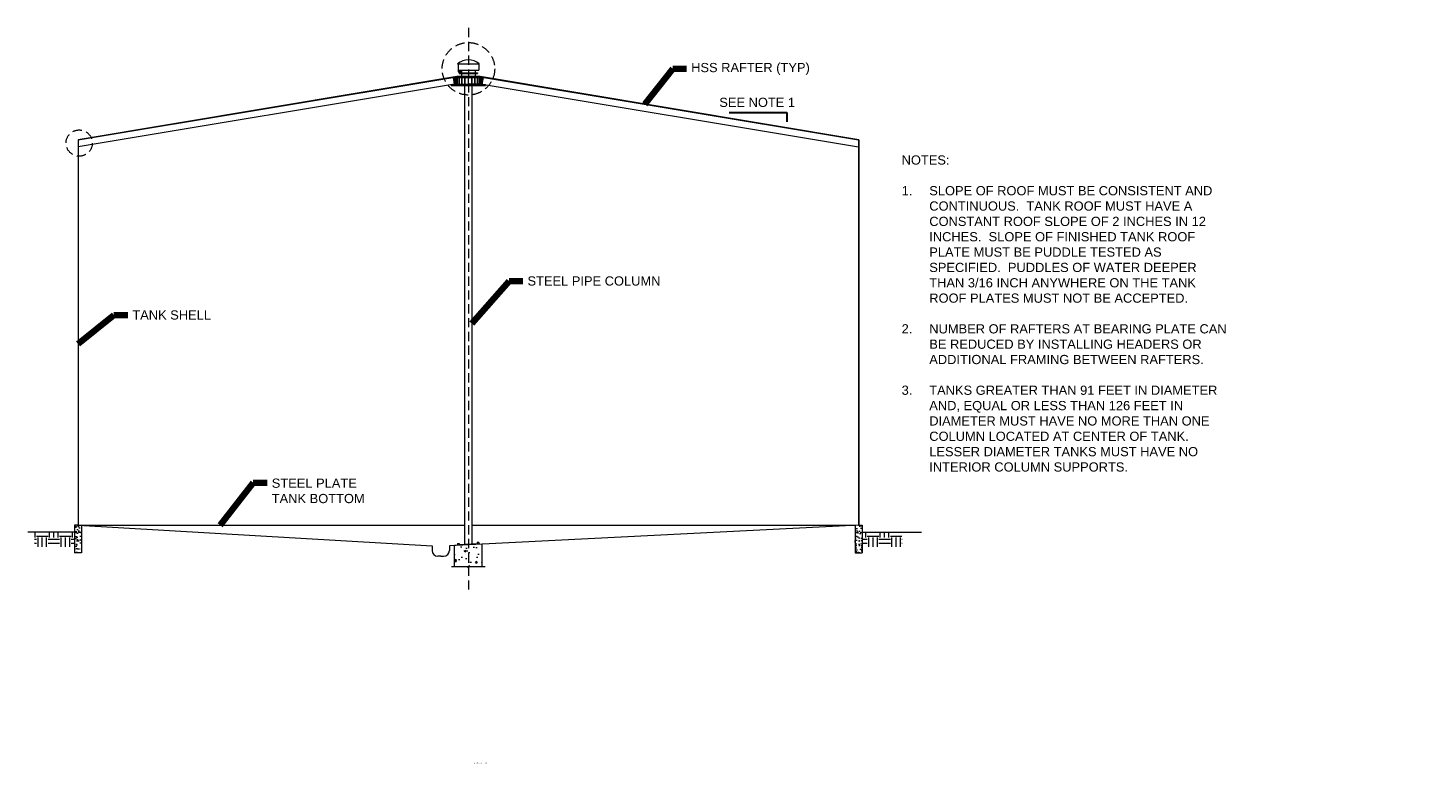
# Model space of a CAD drawing. Header units: inches. Extents: x -2025 to 519, y -3591 to 677.
# Tile 2 of 3: x -1913 to 519, y -2285 to -1006. Entities that reach past the tile are written whole.
import ezdxf

# ---------------------------------------------------------------- set-up
doc = ezdxf.new("R2010")
doc.units = ezdxf.units.IN
doc.header["$MEASUREMENT"] = 0
doc.linetypes.add('( Dashed )', pattern=[9, 6, -3])
doc.linetypes.add('HIDDEN2', pattern=[0.1875, 0.125, -0.0625])
for name, color, linetype, lineweight in [('G-ANNO-NOTE', 4, 'Continuous', 30), ('G-ANNO-PATT', 250, 'Continuous', 0), ('G-ANNO-TEXT', 2, 'Continuous', 30), ('G-GRID-COOR', 2, 'Continuous', 13), ('G-GRID-IDEN', 3, 'Continuous', 13), ('M-DETL LGHT', 3, 'Continuous', 0), ('M-DETL-LGHT', 3, 'Continuous', 0), ('M-DETL-XLGT', 1, 'Continuous', 0)]:
    doc.layers.add(name, color=color, linetype=linetype, lineweight=lineweight)
doc.styles.add("AEC_AC_44Text-LeftTop_1_1'", font='arial.ttf', dxfattribs={"height": 1.5})
doc.styles.add("AEC_AC_49Text-LeftTop_3-16_1'", font='arial.ttf', dxfattribs={"height": 8})
doc.styles.add("AEC_AC_51Text-LeftTop_3-32_1'", font='arial.ttf', dxfattribs={"height": 16})
doc.dimstyles.new("AEC_AC_51_Notes_3-32_1'", dxfattribs={"dimtxt": 16, "dimasz": 24, "dimexe": 8, "dimexo": 8, "dimgap": 8, "dimtad": 1, "dimjust": 1, "dimdec": 3, "dimzin": 15, "dimdsep": 46, "dimlunit": 5, "dimtxsty": "AEC_AC_51Text-LeftTop_3-32_1'", "dimcen": 0.09, "dimclrd": 256, "dimclre": 256, "dimazin": 2, "dimtfac": 0.7, "dimtdec": 3, "dimtmove": 1, "dimatfit": 1, "dimfxl": 1, "dimfrac": 1, "dimtolj": 1, "dimtzin": 15, "dimlwd": 30, "dimlwe": 30, "dimarcsym": 0})

msp = doc.modelspace()

# ---------------------------------------------------------------- hatches: boundary and pattern name
at = {"layer": 'G-ANNO-PATT'}
h = msp.add_hatch(dxfattribs=at)
h.set_pattern_fill('AR-CONC', color=256, pattern_type=2)
h.set_pattern_definition([(50, (-1988.855, -2681.364), (14.3452, -1.25504), [1.5, -16.5]), (355, (-1988.855, -2681.364), (-2.77502, 15.04384), [1.2, -13.2]), (100.4514, (-1987.66, -2681.469), (11.57018, 13.7888), [1.2748, -14.02284]), (46.1842, (-1988.855, -2677.364), (21.34483, -3.31038), [2.25, -24.75]), (96.6356, (-1987.077, -2677.64), (18.69324, 19.48237), [1.9122, -21.0343]), (351.1842, (-1988.855, -2677.364), (18.69324, 19.4824), [1.8, -19.8]), (21, (-1986.855, -2678.364), (11.93814, -8.05237), [1.5, -16.5]), (326, (-1986.855, -2678.364), (4.8663, 14.503), [1.2, -13.2]), (71.4514, (-1985.86, -2679.035), (16.80445, 6.45062), [1.2748, -14.02284]), (37.5, (-1988.852, -2681.3644), (0.24319, 6.65782), [0, -13.04004, 0, -13.40004, 0, -13.25004]), (7.5, (-1988.855, -2681.364), (5.26139, 7.888234), [0, -7.640004, 0, -12.740004, 0, -5.049996]), (327.5, (-1993.3153, -2681.364), (10.67645, -0.451103), [0, -5, 0, -15.6, 0, -20.7]), (317.5, (-1995.315, -2681.364), (11.66373, 2.0021), [0, -6.5, 0, -10.36, 0, -14.7])])
h.paths.add_polyline_path([(-1832.06102, -1870.59692), (-1825.68602, -1870.59692), (-1820.06102, -1870.80738), (-1820.06102, -1918.59692), (-1832.06102, -1918.59692)])
h = msp.add_hatch(dxfattribs=at)
h.set_pattern_fill('AR-CONC', color=256, pattern_type=2)
h.set_pattern_definition([(50, (-1665.824, -2681.364), (14.3452, -1.25504), [1.5, -16.5]), (355, (-1665.824, -2681.364), (-2.77502, 15.04384), [1.2, -13.2]), (100.4514, (-1664.629, -2681.469), (11.57018, 13.7888), [1.27481, -14.02284]), (46.1842, (-1665.824, -2677.364), (21.34483, -3.31038), [2.25, -24.75]), (96.6356, (-1664.046, -2677.64), (18.69324, 19.48237), [1.9122, -21.03427]), (351.1842, (-1665.824, -2677.364), (18.69324, 19.48237), [1.8, -19.8]), (21, (-1663.824, -2678.364), (11.93814, -8.05237), [1.5, -16.5]), (326, (-1663.824, -2678.364), (4.86631, 14.503), [1.2, -13.2]), (71.4514, (-1662.83, -2679.035), (16.80445, 6.45062), [1.27481, -14.02284]), (37.5, (-1665.82, -2681.3644), (0.24319, 6.657821), [0, -13.04004, 0, -13.40004, 0, -13.25004]), (7.5, (-1665.824, -2681.364), (5.26139, 7.888234), [0, -7.640004, 0, -12.740004, 0, -5.049996]), (327.5, (-1670.2843, -2681.364), (10.67645, -0.451103), [0, -5.000004, 0, -15.6, 0, -20.7]), (317.5, (-1672.284, -2681.364), (11.663726, 2.0021), [0, -6.500004, 0, -10.359996, 0, -14.7])])
h.paths.add_polyline_path([(-464.31102, -1870.59692), (-470.68602, -1870.59692), (-476.31102, -1870.80738), (-476.31102, -1918.59692), (-464.31102, -1918.59692)])
h = msp.add_hatch(dxfattribs=at)
h.set_pattern_fill('EARTH', color=256, pattern_type=2)
h.set_pattern_definition([(0, (-4018.244, -2089.502), (20, 20), [20, -20]), (0, (-4018.244, -2082.002), (20, 20), [20, -20]), (0, (-4018.244, -2074.502), (20, 20), [20, -20]), (90, (-4015.744, -2072.002), (-20, 20), [20, -20]), (90, (-4008.244, -2072.002), (-20, 20), [20, -20]), (90, (-4000.744, -2072.002), (-20, 20), [20, -20])])
h.paths.add_polyline_path([(-1832.06102, -1882.59692), (-1901.58065, -1882.59692), (-1901.58065, -1907.99843), (-1832.06102, -1907.99843)])
h = msp.add_hatch(dxfattribs=at)
h.set_pattern_fill('EARTH', color=256, pattern_type=2)
h.set_pattern_definition([(0, (-3695.213, -2089.502), (20, 20), [20, -20]), (0, (-3695.213, -2082.002), (20, 20), [20, -20]), (0, (-3695.213, -2074.502), (20, 20), [20, -20]), (90, (-3692.713, -2072.002), (-20, 20), [20, -20]), (90, (-3685.213, -2072.002), (-20, 20), [20, -20]), (90, (-3677.713, -2072.002), (-20, 20), [20, -20])])
h.paths.add_polyline_path([(-464.31102, -1882.59692), (-394.79139, -1882.59692), (-394.79139, -1907.99843), (-464.31102, -1907.99843)])
h = msp.add_hatch(dxfattribs=at)
h.set_pattern_fill('AR-CONC', color=256, pattern_type=2)
h.set_pattern_definition([(50, (-3856.727, -2104.72), (35.863, -3.1376), [3.75, -41.25]), (355, (-3856.727, -2104.72), (-6.93756, 37.6096), [3, -33]), (100.4514, (-3853.738, -2104.98), (28.92545, 34.472), [3.187, -35.0571]), (46.1842, (-3856.727, -2094.72), (53.3621, -8.276), [5.625, -61.875]), (96.6356, (-3852.28, -2095.41), (46.7331, 48.7059), [4.7805, -52.5857]), (351.1842, (-3856.727, -2094.72), (46.7331, 48.7059), [4.5, -49.5]), (21, (-3851.727, -2097.22), (29.84535, -20.13094), [3.75, -41.25]), (326, (-3851.727, -2097.22), (12.16577, 36.2575), [3, -33]), (71.4514, (-3849.24, -2098.898), (42.01112, 16.12656), [3.187, -35.0571]), (37.5, (-3856.727, -2104.72), (0.60799, 16.64469), [0, -32.6, 0, -33.5, 0, -33.125]), (7.5, (-3856.727, -2104.72), (13.15348, 19.72059), [0, -19.1, 0, -31.85, 0, -12.625]), (327.5, (-3867.877, -2104.72), (26.69112, -1.12775), [0, -12.5, 0, -39, 0, -51.75]), (317.5, (-3872.877, -2104.72), (29.1593, 5.00525), [0, -16.25, 0, -25.9, 0, -36.75])])
h.paths.add_polyline_path([(-1124.29087, -1906.09811), (-1126.13614, -1906.09811), (-1126.13614, -1906.1475), (-1126.86263, -1906.1475), (-1126.86263, -1905.83377), (-1126.86263, -1905.56965), (-1126.73045, -1905.52026), (-1126.13614, -1905.52026), (-1124.29087, -1905.55337), (-1124.29087, -1903.10859), (-1172.29087, -1905.50859), (-1172.29087, -1908.29976), (-1170.4456, -1908.29976), (-1170.4456, -1908.25037), (-1169.71911, -1908.25037), (-1169.71911, -1908.56387), (-1169.71911, -1908.82822), (-1169.85129, -1908.87761), (-1170.4456, -1908.87761), (-1170.4456, -1908.82822), (-1172.29087, -1908.82822), (-1172.29087, -1942.44877), (-1148.76213, -1942.44877), (-1148.38713, -1943.47907), (-1147.63713, -1941.41846), (-1147.26213, -1942.44877), (-1124.29087, -1942.44877)])

# ---------------------------------------------------------------- linework, layer by layer
at = {"layer": 'G-ANNO-NOTE', "ltscale": 2}
for p, q in [((-695.10322, -1153.06794), (-594.77799, -1153.06794)), ((-594.77799, -1153.06794), (-594.77799, -1169.78881))]:
    msp.add_line(p, q, dxfattribs=at)
at = {"layer": 'G-GRID-COOR', "linetype": '( Dashed )', "ltscale": 2.666667}
msp.add_line((-1148.18602, -1006.47533), (-1148.18602, -1983.31727), dxfattribs=at)
at = {"layer": 'G-GRID-IDEN', "linetype": '( Dashed )', "ltscale": 2.666667}
for centre, radius in [((-1148.07821, -1077.38677), 45.59968), ((-1824.1863, -1206.44741), 22.79984)]:
    msp.add_circle(centre, radius, dxfattribs=at)
at = {"layer": 'M-DETL LGHT'}
for p, q in [((-1826.18602, -1201.06544), (-1826.18602, -1870.59692)), ((-470.18602, -1201.06544), (-470.18602, -1870.59692)), ((-1832.06102, -1870.59692), (-1832.06102, -1918.59692)), ((-1820.06102, -1870.95546), (-1820.06102, -1918.59692)), ((-476.31102, -1870.59692), (-476.31102, -1918.59692)), ((-464.31102, -1870.59692), (-464.31102, -1918.59692)), ((-1820.06102, -1918.59692), (-1832.06102, -1918.59692)), ((-476.31102, -1918.59692), (-464.31102, -1918.59692))]:
    msp.add_line(p, q, dxfattribs=at)
at = {"layer": 'M-DETL LGHT', "flags": 128}
for points in [[(-1832.06102, -1882.59692), (-1913.10661, -1882.59692)], [(-464.31102, -1882.59692), (-360.89132, -1882.59692)]]:
    msp.add_lwpolyline(points, dxfattribs=at)
at = {"layer": 'M-DETL-LGHT'}
for p, q in [((-1166.7875, -1068.92783), (-1167.02116, -1068.63453)), ((-1166.7875, -1068.92783), (-1129.58454, -1068.92783)), ((-1166.18602, -1068.92783), (-1166.18602, -1079.94195)), ((-1130.18602, -1068.92783), (-1130.18602, -1079.94195)), ((-1129.58454, -1068.92783), (-1129.35087, -1068.63453)), ((-1168.40428, -1090.94195), (-1826.18602, -1200.57224)), ((-1826.10382, -1201.06544), (-1168.32208, -1091.43515)), ((-1148.18602, -1090.94195), (-1168.40428, -1090.94195)), ((-1168.32208, -1091.43515), (-1148.18602, -1091.43515)), ((-1166.18602, -1079.94195), (-1130.18602, -1079.94195)), ((-1165.81102, -1079.94195), (-1165.81102, -1082.94195)), ((-1165.81102, -1082.94195), (-1163.81102, -1082.94195)), ((-1165.47245, -1080.59557), (-1165.47245, -1082.59557)), ((-1160.18602, -1080.59557), (-1165.47245, -1080.59557)), ((-1160.18602, -1082.59557), (-1165.47245, -1082.59557)), ((-1164.18602, -1084.19195), (-1164.18602, -1085.69195)), ((-1164.18602, -1084.19195), (-1132.18602, -1084.19195)), ((-1164.18602, -1084.94195), (-1132.18602, -1084.94195)), ((-1164.18602, -1085.69195), (-1132.18602, -1085.69195)), ((-1163.81102, -1079.94195), (-1163.81102, -1080.59557)), ((-1163.81102, -1082.59557), (-1163.81102, -1082.94195)), ((-1160.18602, -1079.94195), (-1160.18602, -1084.19195)), ((-1160.18602, -1085.69195), (-1160.18602, -1090.94195)), ((-1127.96776, -1090.94195), (-1148.18602, -1090.94195)), ((-1148.18602, -1091.43515), (-1128.04996, -1091.43515)), ((-1136.18602, -1079.94195), (-1136.18602, -1084.19195)), ((-1136.18602, -1085.69195), (-1136.18602, -1090.94195)), ((-1132.18602, -1084.19195), (-1132.18602, -1085.69195)), ((-1128.04996, -1091.43515), (-470.26822, -1201.06544)), ((-470.18602, -1200.57224), (-1127.96776, -1090.94195)), ((-1825.68602, -1870.59692), (-1832.06102, -1870.59692)), ((-1826.18602, -1870.59692), (-1211.18596, -1906.59692)), ((-470.18602, -1870.59692), (-1181.18608, -1906.59692)), ((-470.68602, -1870.59692), (-464.31102, -1870.59692)), ((-1211.18596, -1906.59692), (-1211.18596, -1914.49689)), ((-1181.18608, -1906.59692), (-1181.18608, -1914.49689)), ((-1172.18602, -1942.44877), (-1172.18602, -1906.14122)), ((-1124.24201, -1903.21304), (-1172.1806, -1905.64031)), ((-1172.1806, -1905.64031), (-1172.15531, -1906.13967)), ((-1166.96418, -1902.37234), (-1163.96802, -1902.22064)), ((-1166.96418, -1902.37234), (-1166.81247, -1905.3685)), ((-1163.96802, -1902.22064), (-1163.81631, -1905.2168)), ((-1132.63158, -1903.13718), (-1163.8416, -1904.71744)), ((-1129.76184, -1900.48868), (-1132.758, -1900.64038)), ((-1132.758, -1900.64038), (-1132.60629, -1903.63654)), ((-1129.76184, -1900.48868), (-1129.61013, -1903.48484)), ((-1124.29087, -1942.44877), (-1124.29087, -1903.71615)), ((-1124.24201, -1903.21304), (-1124.21672, -1903.7124)), ((-1196.18602, -1924.49685), (-1201.186, -1924.49685)), ((-1196.18602, -1924.49685), (-1191.18604, -1924.49685))]:
    msp.add_line(p, q, dxfattribs=at)
at = {"layer": 'M-DETL-LGHT', "flags": 128}
for points in [[(-1174.32264, -1091.92835), (-1168.40428, -1090.94195)], [(-1174.24044, -1092.42154), (-1168.32208, -1091.43515)], [(-1172.26766, -1104.25827), (-1172.26766, -1104.25827), (-1174.24044, -1092.42154)], [(-1174.24044, -1092.42154), (-1122.13159, -1092.42154)], [(-1160.18602, -1084.94195), (-1136.18602, -1084.94195)], [(-1122.13159, -1092.42154), (-1125.06102, -1092.42154)], [(-1123.93998, -1104.25827), (-1123.93998, -1104.25827), (-1121.9672, -1092.42154)], [(-1172.26766, -1104.25827), (-1825.68602, -1213.16133)], [(-1154.18602, -1904.60412), (-1154.18602, -1106.24466), (-1142.18602, -1106.24466), (-1142.18602, -1904.17972)], [(-1123.93998, -1104.25827), (-470.68602, -1213.13393)], [(-1826.10382, -1201.06544), (-1826.18602, -1200.57224)], [(-1826.18602, -1201.06544), (-1825.68602, -1201.06544), (-1825.68602, -1870.59692)], [(-470.18602, -1201.06544), (-470.68602, -1201.06544), (-470.68602, -1870.59692)], [(-470.26822, -1201.06544), (-470.18602, -1200.57224)], [(-1825.68602, -1870.59692), (-1154.18602, -1870.59692)], [(-1142.18602, -1870.59692), (-476.31102, -1870.59692)]]:
    msp.add_lwpolyline(points, dxfattribs=at)
at = {"layer": 'M-DETL-LGHT'}
msp.add_circle((-1164.72245, -1081.59557), 0.25, dxfattribs=at)
for centre, radius, start, end in [((-1148.18602, -1092.27622), 30.22734, 51.45595082, 128.54404918), ((-1201.186, -1914.49689), 9.99996, 180, 270), ((-1191.18604, -1914.49689), 9.99996, 270, 0)]:
    msp.add_arc(centre, radius, start, end, dxfattribs=at)
msp.add_3dface([(-1178.18602, -1106.24466), (-1118.18602, -1106.24466), (-1118.18602, -1105.24466), (-1178.18602, -1105.24466)], dxfattribs=at)
at = {"layer": 'M-DETL-XLGT', "linetype": 'HIDDEN2'}
for p, q in [((-1166.58966, -1902.35338), (-1166.43795, -1905.34954)), ((-1130.13636, -1900.50764), (-1129.98465, -1903.5038))]:
    msp.add_line(p, q, dxfattribs=at)
at = {"layer": 'M-DETL-XLGT', "flags": 128}
for points in [[(-1171.31102, -1092.42154, 0.4142135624), (-1172.18602, -1093.29654), (-1172.18602, -1103.38327, 0.4142135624), (-1171.31102, -1104.25827)], [(-1171.06102, -1104.25827, 0.4142135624), (-1170.18602, -1103.38327), (-1170.18602, -1093.29654, 0.4142135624), (-1171.06102, -1092.42154)], [(-1169.31102, -1092.42154, 0.4142135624), (-1170.18602, -1093.29654), (-1170.18602, -1103.38327, 0.4142135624), (-1169.31102, -1104.25827)], [(-1168.56102, -1104.25827, 0.4142135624), (-1167.68602, -1103.38327), (-1167.68602, -1093.29654, 0.4142135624), (-1168.56102, -1092.42154)], [(-1166.81102, -1092.42154, 0.4142135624), (-1167.68602, -1093.29654), (-1167.68602, -1103.38327, 0.4142135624), (-1166.81102, -1104.25827)], [(-1165.06102, -1104.25827, 0.4142135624), (-1164.18602, -1103.38327), (-1164.18602, -1093.29654, 0.4142135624), (-1165.06102, -1092.42154)], [(-1163.31102, -1092.42154, 0.4142135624), (-1164.18602, -1093.29654), (-1164.18602, -1103.38327, 0.4142135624), (-1163.31102, -1104.25827)], [(-1160.56102, -1104.25827, 0.4142135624), (-1159.68602, -1103.38327), (-1159.68602, -1093.29654, 0.4142135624), (-1160.56102, -1092.42154)], [(-1158.81102, -1092.42154, 0.4142135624), (-1159.68602, -1093.29654), (-1159.68602, -1103.38327, 0.4142135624), (-1158.81102, -1104.25827)], [(-1155.06102, -1104.25827, 0.4142135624), (-1154.18602, -1103.38327), (-1154.18602, -1093.29654, 0.4142135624), (-1155.06102, -1092.42154)], [(-1153.31102, -1092.42154, 0.4142135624), (-1154.18602, -1093.29654), (-1154.18602, -1103.38327, 0.4142135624), (-1153.31102, -1104.25827), (-1149.06102, -1104.25827, 0.4142135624), (-1148.18602, -1103.38327), (-1148.18602, -1093.29654, 0.4142135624), (-1149.06102, -1092.42154), (-1153.31102, -1092.42154)], [(-1143.06102, -1092.42154, -0.4142135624), (-1142.18602, -1093.29654), (-1142.18602, -1103.38327, -0.4142135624), (-1143.06102, -1104.25827), (-1147.31102, -1104.25827, -0.4142135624), (-1148.18602, -1103.38327), (-1148.18602, -1093.29654, -0.4142135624), (-1147.31102, -1092.42154), (-1143.06102, -1092.42154)], [(-1141.31102, -1104.25827, -0.4142135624), (-1142.18602, -1103.38327), (-1142.18602, -1093.29654, -0.4142135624), (-1141.31102, -1092.42154)], [(-1137.56102, -1092.42154, -0.4142135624), (-1136.68602, -1093.29654), (-1136.68602, -1103.38327, -0.4142135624), (-1137.56102, -1104.25827)], [(-1135.81102, -1104.25827, -0.4142135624), (-1136.68602, -1103.38327), (-1136.68602, -1093.29654, -0.4142135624), (-1135.81102, -1092.42154)], [(-1133.06102, -1092.42154, -0.4142135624), (-1132.18602, -1093.29654), (-1132.18602, -1103.38327, -0.4142135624), (-1133.06102, -1104.25827)], [(-1131.31102, -1104.25827, -0.4142135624), (-1132.18602, -1103.38327), (-1132.18602, -1093.29654, -0.4142135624), (-1131.31102, -1092.42154)], [(-1129.56102, -1092.42154, -0.4142135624), (-1128.68602, -1093.29654), (-1128.68602, -1103.38327, -0.4142135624), (-1129.56102, -1104.25827)], [(-1127.81102, -1104.25827, -0.4142135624), (-1128.68602, -1103.38327), (-1128.68602, -1093.29654, -0.4142135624), (-1127.81102, -1092.42154)], [(-1127.06102, -1092.42154, -0.4142135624), (-1126.18602, -1093.29654), (-1126.18602, -1103.38327, -0.4142135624), (-1127.06102, -1104.25827)], [(-1125.31102, -1104.25827, -0.4142135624), (-1126.18602, -1103.38327), (-1126.18602, -1093.29654, -0.4142135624), (-1125.31102, -1092.42154)], [(-1125.06102, -1092.42154, -0.4142135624), (-1124.18602, -1093.29654), (-1124.18602, -1103.38327, -0.4142135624), (-1125.06102, -1104.25827)]]:
    msp.add_lwpolyline(points, format="xyb", dxfattribs=at)
for points in [[(-1171.31102, -1092.42154), (-1171.06102, -1092.42154)], [(-1169.31102, -1092.42154), (-1168.56102, -1092.42154)], [(-1166.81102, -1092.42154), (-1165.06102, -1092.42154)], [(-1163.31102, -1092.42154), (-1160.56102, -1092.42154)], [(-1158.81102, -1092.42154), (-1155.06102, -1092.42154)], [(-1137.56102, -1092.42154), (-1141.31102, -1092.42154)], [(-1133.06102, -1092.42154), (-1135.81102, -1092.42154)], [(-1129.56102, -1092.42154), (-1131.31102, -1092.42154)], [(-1127.06102, -1092.42154), (-1127.81102, -1092.42154)], [(-1125.06102, -1092.42154), (-1125.31102, -1092.42154)], [(-1171.31102, -1104.25827), (-1171.06102, -1104.25827)], [(-1169.31102, -1104.25827), (-1168.56102, -1104.25827)], [(-1166.81102, -1104.25827), (-1165.06102, -1104.25827)], [(-1163.31102, -1104.25827), (-1160.56102, -1104.25827)], [(-1158.81102, -1104.25827), (-1155.06102, -1104.25827)], [(-1137.56102, -1104.25827), (-1141.31102, -1104.25827)], [(-1133.06102, -1104.25827), (-1135.81102, -1104.25827)], [(-1129.56102, -1104.25827), (-1131.31102, -1104.25827)], [(-1127.06102, -1104.25827), (-1127.81102, -1104.25827)], [(-1125.06102, -1104.25827), (-1125.31102, -1104.25827)], [(-1177.30224, -1942.44877), (-1149.44229, -1942.44877), (-1148.69229, -1944.50938), (-1147.19229, -1940.38816), (-1146.44229, -1942.44877), (-1118.97565, -1942.44877)]]:
    msp.add_lwpolyline(points, dxfattribs=at)

# ---------------------------------------------------------------- texts
at = {"layer": 'G-ANNO-NOTE'}
for s, insert, char_height, attachment_point, style in [('HSS RAFTER (TYP)', (-761.22445, -1077.61634), 16, 4, "AEC_AC_51Text-LeftTop_3-32_1'"), ('SEE NOTE 1', (-712.33929, -1127.67586), 16, 1, "AEC_AC_49Text-LeftTop_3-16_1'"), ('STEEL PIPE COLUMN', (-1045.51723, -1446.18064), 16, 4, "AEC_AC_51Text-LeftTop_3-32_1'"), ('TANK SHELL', (-1731.88387, -1505.24963), 16, 4, "AEC_AC_51Text-LeftTop_3-32_1'"), ('C TANK AND COLUMN', (-1138.28364, -2282.9306), 1.5, 1, "AEC_AC_44Text-LeftTop_1_1'"), ('L', (-1137.62595, -2283.69467), 1.5, 1, "AEC_AC_44Text-LeftTop_1_1'")]:
    msp.add_mtext(s, dxfattribs=dict(at, insert=insert, char_height=char_height, attachment_point=attachment_point, style=style))
at = {"layer": 'G-ANNO-NOTE', "insert": (-1489.71194, -1832.37027), "char_height": 16, "width": 165.5187249, "attachment_point": 7, "style": "AEC_AC_51Text-LeftTop_3-32_1'"}
msp.add_mtext('STEEL PLATE TANK BOTTOM', dxfattribs=at)
at = {"layer": 'G-ANNO-TEXT', "insert": (-395.62129, -1227.86068), "char_height": 16, "width": 577.2175879, "attachment_point": 1, "style": "AEC_AC_51Text-LeftTop_3-32_1'"}
msp.add_mtext('NOTES:\\P\\P\\pi-48,l48,t48;1.^ISLOPE OF ROOF MUST BE CONSISTENT AND CONTINUOUS.  TANK ROOF MUST HAVE A CONSTANT ROOF SLOPE OF 2 INCHES IN 12 INCHES.  SLOPE OF FINISHED TANK ROOF PLATE MUST BE PUDDLE TESTED AS SPECIFIED.  PUDDLES OF WATER DEEPER THAN {\\A1;3/16} INCH ANYWHERE ON THE TANK ROOF PLATES MUST NOT BE ACCEPTED.\\P\\pi0,l0,tz;\\P\\pi-48,l48,t48;2.^INUMBER OF RAFTERS AT BEARING PLATE CAN BE REDUCED BY INSTALLING HEADERS OR ADDITIONAL FRAMING BETWEEN RAFTERS.\\P\\pi0,l0,tz;\\P\\pi-48,l48,t48;3.^ITANKS GREATER THAN 91 FEET IN DIAMETER AND, EQUAL OR LESS THAN 126 FEET IN DIAMETER MUST HAVE NO MORE THAN ONE COLUMN LOCATED AT CENTER OF TANK.  LESSER DIAMETER TANKS MUST HAVE NO INTERIOR COLUMN SUPPORTS.', dxfattribs=at)

# ---------------------------------------------------------------- leaders
at = {"layer": 'G-ANNO-NOTE', "lineweight": 30, "annotation_type": 0, "has_hookline": 1, "hookline_direction": 0}
for points, text_width in [([(-841.80165, -1138.6363), (-793.22445, -1077.61634), (-769.22445, -1077.61634)], 203.54707), ([(-1142.18602, -1520.00396), (-1077.51723, -1446.18064), (-1053.51723, -1446.18064)], 228.191), ([(-1825.68602, -1555.59707), (-1763.88387, -1505.24963), (-1739.88387, -1505.24963)], 135.32333), ([(-1579.31132, -1870.59692), (-1521.71194, -1797.14873), (-1497.71194, -1797.14873)], 159.21419)]:
    msp.add_leader(points, dimstyle="AEC_AC_51_Notes_3-32_1'", override={"dimtad": 0, "dimclrd": 0, "dimlwd": 65534}, dxfattribs=dict(at, text_width=text_width))

doc.saveas('drawing.dxf')
